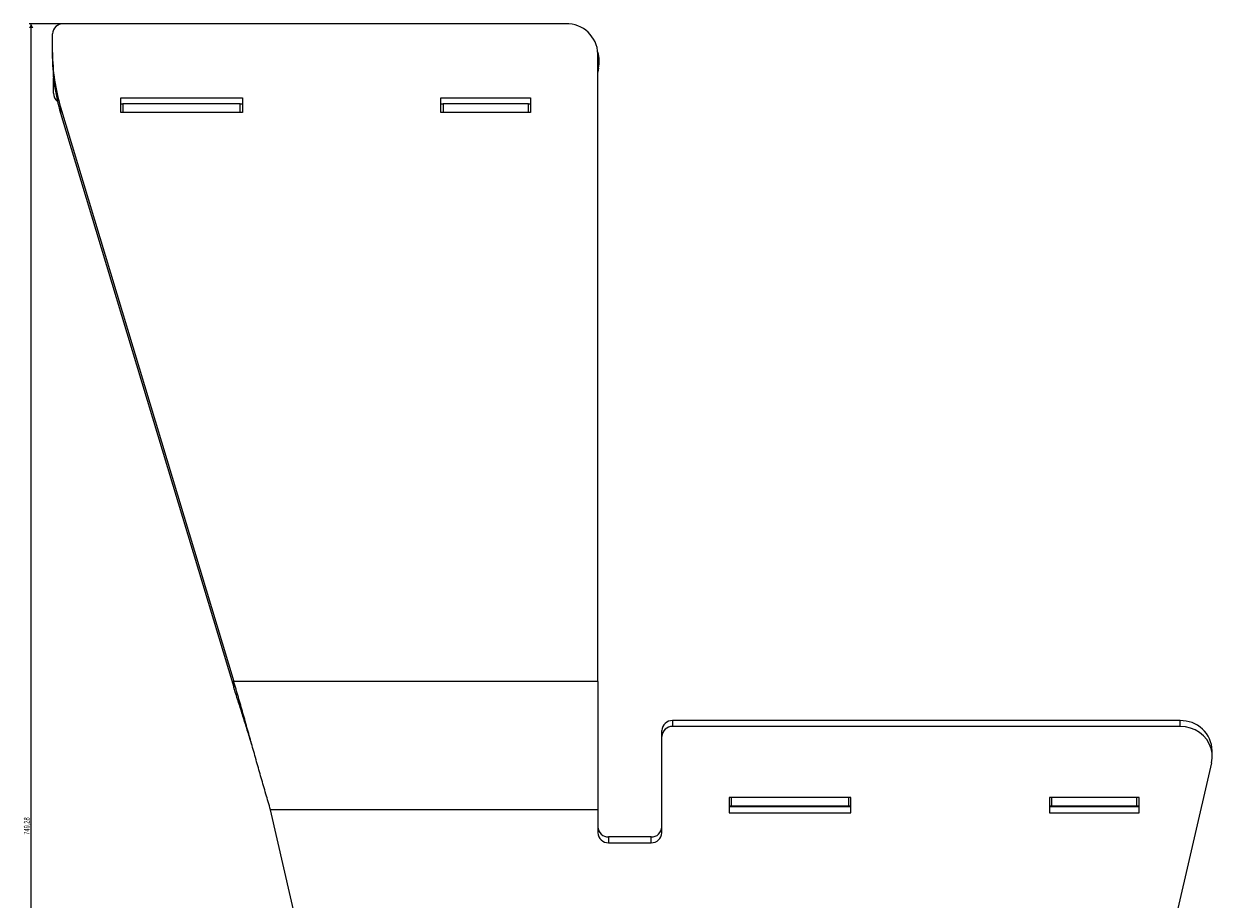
# Model space of a CAD drawing. Header units: millimetres. Extents: x 72 to 2598, y 61 to 1542.
# Tile 10 of 10: x 2042 to 2598, y 1132 to 1542. Entities that reach past the tile are written whole.
import ezdxf

# ---------------------------------------------------------------- set-up
doc = ezdxf.new("R2010")
doc.units = ezdxf.units.MM
doc.layers.add('FORMAT', color=7, linetype='Continuous')
doc.styles.add('SLDTEXTSTYLE1', font='TXT', dxfattribs={"width": 0.605})
doc.dimstyles.new('SLDDIMSTYLE1', dxfattribs={"dimtxt": 2.568319, "dimasz": 2, "dimexe": 0, "dimexo": 0.0625, "dimgap": 0.64208, "dimtad": 1, "dimrnd": 1e-09, "dimzin": 12, "dimdsep": 46, "dimtxsty": 'SLDTEXTSTYLE1', "dimsah": 1, "dimcen": 0.09, "dimadec": 0, "dimazin": 3, "dimtfac": 1, "dimtofl": 0, "dimtmove": 0, "dimatfit": 3, "dimfxl": 0, "dimfrac": 2, "dimtolj": 1, "dimtzin": 12, "dimarcsym": 0})

# ---------------------------------------------------------------- blocks, each defined once
blk = doc.blocks.new('_D_1')
at = {"layer": 'FORMAT'}
for p, q in [((2059, 1542.4), (2044, 1542.4)), ((2044.99, 793.12), (2044.99, 1542.4)), ((2244.6, 793.12), (2044, 793.12))]:
    blk.add_line(p, q, dxfattribs=at)
for points in [[(2044.99, 1542.4), (2043.99, 1540.4), (2045.99, 1540.4)], [(2044.99, 793.12), (2045.99, 795.12), (2043.99, 795.12)]]:
    blk.add_solid(points, dxfattribs=at)
at = {"layer": 'FORMAT', "insert": (2041.58, 1162.37), "char_height": 2.646, "attachment_point": 1, "rotation": 90, "style": 'SLDTEXTSTYLE1'}
blk.add_mtext('749,28', dxfattribs=at)

msp = doc.modelspace()

# ---------------------------------------------------------------- linework, layer by layer
at = {"color": 7, "linetype": 'Continuous', "lineweight": 15}
for p, q in [((2295.435, 1542.397), (2059.986, 1542.397)), ((2054.986, 1528.901), (2054.986, 1537.698)), ((2054.986, 1526.165), (2054.986, 1528.901)), ((2310.435, 1234.257), (2310.435, 1528.301)), ((2310.81, 1521.518), (2310.435, 1519.705)), ((2055.467, 1509.892), (2055.467, 1516.961)), ((2058.77, 1503.296), (2139.852, 1234.257)), ((2058.77, 1503.296), (2058.77, 1500.56)), ((2086.967, 1500.768), (2086.967, 1507.628)), ((2086.967, 1507.628), (2143.967, 1507.628)), ((2086.967, 1504.892), (2087.967, 1504.892)), ((2087.967, 1504.892), (2087.967, 1500.768)), ((2142.967, 1504.892), (2087.967, 1504.892)), ((2142.967, 1500.768), (2142.967, 1504.892)), ((2142.967, 1504.892), (2143.967, 1504.892)), ((2143.967, 1507.628), (2143.967, 1500.768)), ((2236.967, 1500.768), (2236.967, 1507.628)), ((2236.967, 1507.628), (2278.967, 1507.628)), ((2236.967, 1504.892), (2237.967, 1504.892)), ((2237.967, 1504.892), (2237.967, 1500.768)), ((2277.967, 1504.892), (2237.967, 1504.892)), ((2277.967, 1500.768), (2277.967, 1504.892)), ((2277.967, 1504.892), (2278.967, 1504.892)), ((2278.967, 1507.628), (2278.967, 1500.768)), ((2058.77, 1500.56), (2139.852, 1231.52)), ((2143.967, 1500.768), (2086.967, 1500.768)), ((2278.967, 1500.768), (2236.967, 1500.768)), ((2310.435, 1234.257), (2139.852, 1234.257)), ((2139.852, 1231.52), (2139.852, 1234.257)), ((2310.435, 1234.257), (2310.435, 1174.061)), ((2345.435, 1215.854), (2345.435, 1213.118)), ((2583.232, 1215.854), (2345.435, 1215.854)), ((2583.232, 1213.118), (2583.232, 1215.854)), ((2340.435, 1208.419), (2340.435, 1211.156)), ((2340.435, 1163.314), (2340.435, 1208.419)), ((2583.232, 1213.118), (2345.435, 1213.118)), ((2598.232, 1199.022), (2598.232, 1201.759)), ((2597.891, 1196.034), (2527.656, 891.815)), ((2428.967, 1179.759), (2371.967, 1179.759)), ((2371.967, 1179.759), (2371.967, 1172.711)), ((2371.967, 1175.854), (2372.967, 1175.854)), ((2428.967, 1175.447), (2371.967, 1175.447)), ((2372.967, 1179.759), (2372.967, 1175.854)), ((2372.967, 1175.854), (2427.967, 1175.854)), ((2427.967, 1175.854), (2427.967, 1179.759)), ((2427.967, 1175.854), (2428.967, 1175.854)), ((2428.967, 1172.711), (2428.967, 1179.759)), ((2563.967, 1179.759), (2521.967, 1179.759)), ((2521.967, 1179.759), (2521.967, 1172.711)), ((2521.967, 1175.854), (2522.967, 1175.854)), ((2563.967, 1175.447), (2521.967, 1175.447)), ((2522.967, 1179.759), (2522.967, 1175.854)), ((2522.967, 1175.854), (2562.967, 1175.854)), ((2562.967, 1175.854), (2562.967, 1179.759)), ((2562.967, 1175.854), (2563.967, 1175.854)), ((2563.967, 1172.711), (2563.967, 1179.759)), ((2222.277, 891.815), (2157.115, 1174.061)), ((2310.435, 1174.061), (2157.115, 1174.061)), ((2310.435, 1174.061), (2310.435, 1163.314)), ((2371.967, 1172.711), (2428.967, 1172.711)), ((2521.967, 1172.711), (2563.967, 1172.711)), ((2315.435, 1161.352), (2315.435, 1158.616)), ((2335.435, 1161.352), (2315.435, 1161.352)), ((2315.435, 1158.616), (2335.435, 1158.616)), ((2335.435, 1158.616), (2335.435, 1161.352))]:
    msp.add_line(p, q, dxfattribs=at)
at = {"color": 7, "linetype": 'Continuous', "lineweight": 15, "flags": 128}
msp.add_lwpolyline([(2597.891, 1196.034), (2598.212, 1198.298), (2598.14, 1200.581), (2597.676, 1202.823), (2596.833, 1204.966), (2595.633, 1206.952), (2594.108, 1208.73), (2592.296, 1210.253), (2590.247, 1211.481), (2588.014, 1212.382), (2585.654, 1212.933), (2583.232, 1213.118)], dxfattribs=at)
at = {"color": 7, "linetype": 'Continuous', "lineweight": 15}
for centre, radius, start, end in [((2059.84, 1537.543), 4.856, 88.27394, 178.16438), ((2295.874, 1527.835), 14.569, 1.83607, 91.72567), ((2143.683, 1528.927), 88.697, 180.01658, 196.79632), ((2143.683, 1526.191), 88.697, 180.01656, 196.79633), ((2060.467, 1509.892), 5, 180, 230.89059), ((2345.289, 1211), 4.856, 88.27481, 178.16345), ((2583.685, 1201.307), 14.554, 1.77648, 91.78514), ((2345.289, 1208.264), 4.856, 88.2741, 178.16416), ((2315.289, 1166.206), 4.856, 181.83605, 271.72531), ((2335.581, 1166.206), 4.856, 268.27473, 358.1639), ((2315.289, 1163.47), 4.856, 181.83642, 271.7253), ((2335.581, 1163.47), 4.856, 268.27474, 358.16353)]:
    msp.add_arc(centre, radius, start, end, dxfattribs=at)
msp.add_ellipse((2296.08, 1524.892), major_axis=(11.292, -10.177), ratio=0.9758682, start_param=0.5188078, end_param=1.029064, dxfattribs=at)
for points, knots in [([(2157.115, 1174.061), (2156.387, 1176.517), (2155.294, 1180.205), (2153.835, 1185.258), (2152.393, 1190.291), (2150.603, 1196.617), (2148.474, 1204.195), (2146.341, 1211.782), (2144.564, 1218.062), (2143.128, 1223.075), (2142.041, 1226.834), (2140.948, 1230.576), (2140.218, 1233.028), (2139.852, 1234.257)], [0, 0, 0, 0, 0.1264642, 0.1899401, 0.2536485, 0.377018, 0.5010296, 0.6236791, 0.7475121, 0.8099335, 0.8731364, 0.9364528, 1, 1, 1, 1]), ([(2148.484, 1204.159), (2148.316, 1204.703), (2147.48, 1207.406), (2145.971, 1212.282), (2143.95, 1218.759), (2141.908, 1225.215), (2140.539, 1229.413), (2139.852, 1231.52)], [0, 0, 0, 0, 0.05847158, 0.29041344, 0.5243176, 0.76113743, 1, 1, 1, 1])]:
    msp.add_open_spline(points, degree=3, knots=knots, dxfattribs=at)

# ---------------------------------------------------------------- dimensions: what is measured, and where the dimension line sits
at = {"layer": 'FORMAT'}
dim = msp.add_linear_dim(base=(2044.986, 1542.397), p1=(2245.591, 793.118), p2=(2059.986, 1542.397), angle=90, dimstyle='SLDDIMSTYLE1', dxfattribs=at)
dim.commit()
dim.dimension.update_dxf_attribs({"geometry": '_D_1', "text_midpoint": (2044.986, 1167.757), "dimtype": 160})

doc.saveas('drawing.dxf')
